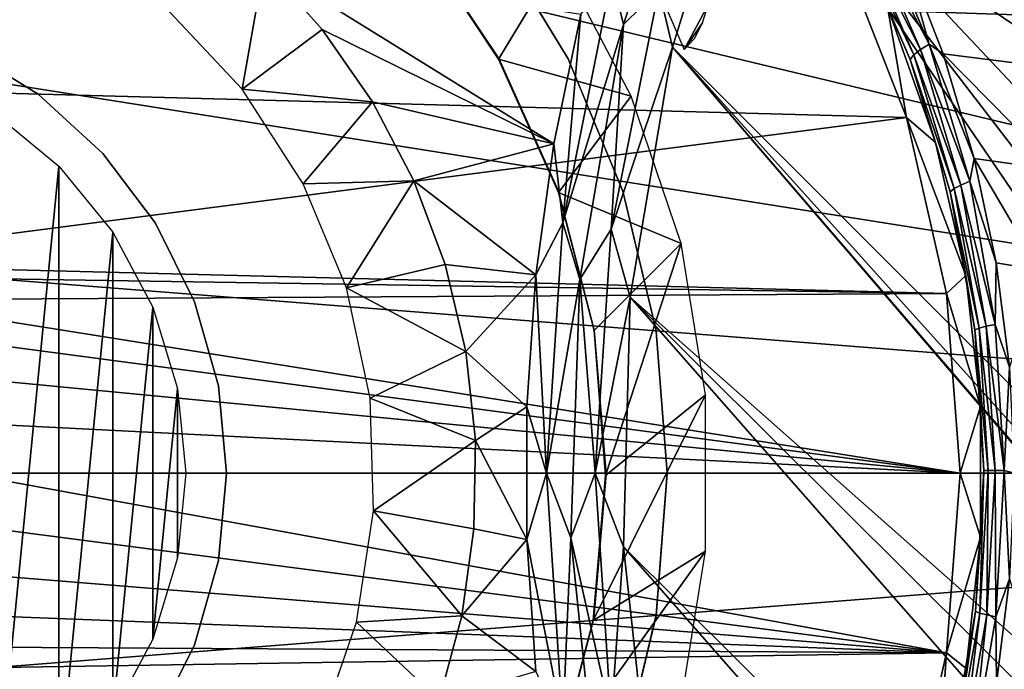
# Model space of a CAD drawing. Header units: millimetres. Extents: x -100 to 100, y -100 to 100.
# Tile 22 of 104: x -18.03 to -10.76, y -1.45 to 3.34. Entities that reach past the tile are written whole.
import ezdxf

# ---------------------------------------------------------------- set-up
doc = ezdxf.new("R2010")
doc.units = ezdxf.units.MM
doc.header["$LTSCALE"] = 52.148148
for name, color, linetype in [('108', 7, 'CONTINUOUS'), ('110', 7, 'CONTINUOUS'), ('137', 7, 'CONTINUOUS'), ('138', 7, 'CONTINUOUS'), ('178', 7, 'CONTINUOUS'), ('185', 7, 'CONTINUOUS'), ('189', 7, 'CONTINUOUS'), ('342', 7, 'CONTINUOUS'), ('343', 7, 'CONTINUOUS'), ('344', 7, 'CONTINUOUS'), ('346', 7, 'CONTINUOUS'), ('57', 7, 'CONTINUOUS'), ('58', 7, 'CONTINUOUS'), ('60', 7, 'CONTINUOUS'), ('61', 7, 'CONTINUOUS'), ('65', 7, 'CONTINUOUS'), ('67', 7, 'CONTINUOUS'), ('68', 7, 'CONTINUOUS'), ('77', 7, 'CONTINUOUS'), ('99', 7, 'CONTINUOUS')]:
    doc.layers.add(name, color=color, linetype=linetype)

msp = doc.modelspace()

# ---------------------------------------------------------------- linework, layer by layer
at = {"layer": '108', "color": 251, "linetype": 'Continuous', "true_color": 0x4c4c4c}
for points in [[(-16.9552, 3.4369, -135.1956), (-16.2236, 3.7519, -219.0444), (-16.3856, 2.8317, -135.1956), (-16.9552, 3.4369, -135.1956)], [(-16.2236, 3.7519, -219.0444), (-15.7952, 3.2721, -219.5715), (-16.3856, 2.8317, -135.1956), (-16.2236, 3.7519, -219.0444)], [(-15.7952, 3.2721, -219.5715), (-15.424, 2.7368, -220.0291), (-16.3856, 2.8317, -135.1956), (-15.7952, 3.2721, -219.5715)], [(-16.3856, 2.8317, -135.1956), (-15.424, 2.7368, -220.0291), (-15.9343, 2.1338, -135.1956), (-16.3856, 2.8317, -135.1956)], [(-15.424, 2.7368, -220.0291), (-15.1188, 2.1542, -220.4252), (-15.9343, 2.1338, -135.1956), (-15.424, 2.7368, -220.0291)], [(-15.9343, 2.1338, -135.1956), (-15.1188, 2.1542, -220.4252), (-15.6163, 1.366, -135.1956), (-15.9343, 2.1338, -135.1956)], [(-15.1188, 2.1542, -220.4252), (-14.8881, 1.5372, -220.7289), (-15.6163, 1.366, -135.1956), (-15.1188, 2.1542, -220.4252)], [(-14.8881, 1.5372, -220.7289), (-14.736, 0.8961, -220.9266), (-15.6163, 1.366, -135.1956), (-14.8881, 1.5372, -220.7289)], [(-15.6163, 1.366, -135.1956), (-14.736, 0.8961, -220.9266), (-15.4419, 0.5535, -135.1956), (-15.6163, 1.366, -135.1956)], [(-14.736, 0.8961, -220.9266), (-14.6649, 0.2419, -221.0241), (-15.4419, 0.5535, -135.1956), (-14.736, 0.8961, -220.9266)], [(-15.4419, 0.5535, -135.1956), (-14.6649, 0.2419, -221.0241), (-15.4168, -0.2772, -135.1956), (-15.4419, 0.5535, -135.1956)], [(-14.6649, 0.2419, -221.0241), (-14.6753, -0.4105, -221.0125), (-15.4168, -0.2772, -135.1956), (-14.6649, 0.2419, -221.0241)], [(-15.4168, -0.2772, -135.1956), (-14.7651, -1.0514, -220.8906), (-15.5418, -1.0988, -135.1956), (-15.4168, -0.2772, -135.1956)], [(-14.6753, -0.4105, -221.0125), (-14.7651, -1.0514, -220.8906), (-15.4168, -0.2772, -135.1956), (-14.6753, -0.4105, -221.0125)], [(-14.7651, -1.0514, -220.8906), (-14.9316, -1.6734, -220.6735), (-15.5418, -1.0988, -135.1956), (-14.7651, -1.0514, -220.8906)], [(-15.5418, -1.0988, -135.1956), (-14.9316, -1.6734, -220.6735), (-15.8129, -1.8844, -135.1956), (-15.5418, -1.0988, -135.1956)]]:
    msp.add_3dface(points, dxfattribs=at)
at = {"layer": '110', "color": 251, "linetype": 'Continuous', "true_color": 0x4c4c4c}
for points in [[(-10.8531, 8.161, -221.7), (-7.6102, 2.4636, -221.7), (-11.8679, 6.6088, -221.7), (-10.8531, 8.161, -221.7)], [(-7.1406, 3.6024, -221.7), (-7.6102, 2.4636, -221.7), (-10.8531, 8.161, -221.7), (-7.1406, 3.6024, -221.7)], [(-11.8679, 6.6088, -221.7), (-7.9001, 1.2372, -221.7), (-12.6523, 4.9418, -221.7), (-11.8679, 6.6088, -221.7)], [(-7.6102, 2.4636, -221.7), (-7.9001, 1.2372, -221.7), (-11.8679, 6.6088, -221.7), (-7.6102, 2.4636, -221.7)], [(-12.6523, 4.9418, -221.7), (-7.6125, -2.4565, -221.7), (-13.2103, 3.14, -221.7), (-12.6523, 4.9418, -221.7)], [(-7.901, -1.2367, -221.7), (-7.6125, -2.4565, -221.7), (-12.6523, 4.9418, -221.7), (-7.901, -1.2367, -221.7)], [(-7.9999, -0.0014, -221.7), (-7.901, -1.2367, -221.7), (-12.6523, 4.9418, -221.7), (-7.9999, -0.0014, -221.7)], [(-7.9001, 1.2372, -221.7), (-7.9999, -0.0014, -221.7), (-12.6523, 4.9418, -221.7), (-7.9001, 1.2372, -221.7)], [(-13.2103, 3.14, -221.7), (-5.6788, -5.6345, -221.7), (-13.5223, 1.2979, -221.7), (-13.2103, 3.14, -221.7)], [(-6.4839, -4.6774, -221.7), (-5.6788, -5.6345, -221.7), (-13.2103, 3.14, -221.7), (-6.4839, -4.6774, -221.7)], [(-7.1428, -3.5966, -221.7), (-6.4839, -4.6774, -221.7), (-13.2103, 3.14, -221.7), (-7.1428, -3.5966, -221.7)], [(-7.6125, -2.4565, -221.7), (-7.1428, -3.5966, -221.7), (-13.2103, 3.14, -221.7), (-7.6125, -2.4565, -221.7)], [(-13.5728, -0.5424, -221.7), (-13.5223, 1.2979, -221.7), (-0.4547, -13.5765, -221.7), (-13.5728, -0.5424, -221.7)], [(-13.5223, 1.2979, -221.7), (-5.6788, -5.6345, -221.7), (1.3687, -13.5155, -221.7), (-13.5223, 1.2979, -221.7)], [(-0.4547, -13.5765, -221.7), (-13.5223, 1.2979, -221.7), (1.3687, -13.5155, -221.7), (-0.4547, -13.5765, -221.7)], [(-13.3717, -2.3894, -221.7), (-13.5728, -0.5424, -221.7), (-2.2879, -13.3905, -221.7), (-13.3717, -2.3894, -221.7)], [(-2.2879, -13.3905, -221.7), (-13.5728, -0.5424, -221.7), (-0.4547, -13.5765, -221.7), (-2.2879, -13.3905, -221.7)]]:
    msp.add_3dface(points, dxfattribs=at)
at = {"layer": '137', "color": 251, "linetype": 'Continuous', "true_color": 0x4c4c4c}
for points in [[(-13.5712, 3.3072, -221.6237), (-13.6595, 3.6601, -221.5311), (-12.9945, 5.1243, -221.6237), (-13.5712, 3.3072, -221.6237)], [(-14.0204, 1.8458, -221.5311), (-13.8866, 3.3841, -221.4064), (-13.6595, 3.6601, -221.5311), (-14.0204, 1.8458, -221.5311)], [(-14.0204, 1.8458, -221.5311), (-13.6595, 3.6601, -221.5311), (-13.5712, 3.3072, -221.6237), (-14.0204, 1.8458, -221.5311)], [(-14.0852, 2.4285, -221.4064), (-13.8866, 3.3841, -221.4064), (-14.0204, 1.8458, -221.5311), (-14.0852, 2.4285, -221.4064)], [(-13.8951, 1.4285, -221.6237), (-14.0204, 1.8458, -221.5311), (-13.5712, 3.3072, -221.6237), (-13.8951, 1.4285, -221.6237)], [(-14.2181, 1.4617, -221.4064), (-14.0852, 2.4285, -221.4064), (-14.0204, 1.8458, -221.5311), (-14.2181, 1.4617, -221.4064)], [(-14.1414, 0, -221.5311), (-14.2181, 1.4617, -221.4064), (-14.0204, 1.8458, -221.5311), (-14.1414, 0, -221.5311)], [(-14.1414, 0, -221.5311), (-14.0204, 1.8458, -221.5311), (-13.8951, 1.4285, -221.6237), (-14.1414, 0, -221.5311)], [(-14.2847, 0.488, -221.4064), (-14.2181, 1.4617, -221.4064), (-14.1414, 0, -221.5311), (-14.2847, 0.488, -221.4064)], [(-13.9602, -0.4769, -221.6237), (-14.1414, 0, -221.5311), (-13.8951, 1.4285, -221.6237), (-13.9602, -0.4769, -221.6237)], [(-14.2847, -0.488, -221.4064), (-14.2847, 0.488, -221.4064), (-14.1414, 0, -221.5311), (-14.2847, -0.488, -221.4064)], [(-14.0204, -1.8458, -221.5311), (-14.2847, -0.488, -221.4064), (-14.1414, 0, -221.5311), (-14.0204, -1.8458, -221.5311)], [(-14.0204, -1.8458, -221.5311), (-14.1414, 0, -221.5311), (-13.9602, -0.4769, -221.6237), (-14.0204, -1.8458, -221.5311)], [(-14.2181, -1.4617, -221.4064), (-14.2847, -0.488, -221.4064), (-14.0204, -1.8458, -221.5311), (-14.2181, -1.4617, -221.4064)], [(-13.7652, -2.3734, -221.6237), (-14.0204, -1.8458, -221.5311), (-13.9602, -0.4769, -221.6237), (-13.7652, -2.3734, -221.6237)]]:
    msp.add_3dface(points, dxfattribs=at)
at = {"layer": '138', "color": 251, "linetype": 'Continuous', "true_color": 0x4c4c4c}
for points in [[(-13.5712, 3.3072, -221.6237), (-12.9945, 5.1243, -221.6237), (-13.311, 3.5667, -221.6807), (-13.5712, 3.3072, -221.6237)], [(-12.6523, 4.9418, -221.7), (-13.2103, 3.14, -221.7), (-13.311, 3.5667, -221.6807), (-12.6523, 4.9418, -221.7)], [(-13.311, 3.5667, -221.6807), (-13.2103, 3.14, -221.7), (-13.6626, 1.7987, -221.6807), (-13.311, 3.5667, -221.6807)], [(-13.5712, 3.3072, -221.6237), (-13.311, 3.5667, -221.6807), (-13.6626, 1.7987, -221.6807), (-13.5712, 3.3072, -221.6237)], [(-13.8951, 1.4285, -221.6237), (-13.5712, 3.3072, -221.6237), (-13.6626, 1.7987, -221.6807), (-13.8951, 1.4285, -221.6237)], [(-13.2103, 3.14, -221.7), (-13.5223, 1.2979, -221.7), (-13.6626, 1.7987, -221.6807), (-13.2103, 3.14, -221.7)], [(-13.8951, 1.4285, -221.6237), (-13.6626, 1.7987, -221.6807), (-13.7805, 0, -221.6807), (-13.8951, 1.4285, -221.6237)], [(-13.6626, 1.7987, -221.6807), (-13.5223, 1.2979, -221.7), (-13.7805, 0, -221.6807), (-13.6626, 1.7987, -221.6807)], [(-13.9602, -0.4769, -221.6237), (-13.8951, 1.4285, -221.6237), (-13.7805, 0, -221.6807), (-13.9602, -0.4769, -221.6237)], [(-13.5223, 1.2979, -221.7), (-13.5728, -0.5424, -221.7), (-13.7805, 0, -221.6807), (-13.5223, 1.2979, -221.7)], [(-13.9602, -0.4769, -221.6237), (-13.7805, 0, -221.6807), (-13.6626, -1.7987, -221.6807), (-13.9602, -0.4769, -221.6237)], [(-13.7805, 0, -221.6807), (-13.5728, -0.5424, -221.7), (-13.6626, -1.7987, -221.6807), (-13.7805, 0, -221.6807)], [(-13.7652, -2.3734, -221.6237), (-13.9602, -0.4769, -221.6237), (-13.6626, -1.7987, -221.6807), (-13.7652, -2.3734, -221.6237)], [(-13.5728, -0.5424, -221.7), (-13.3717, -2.3894, -221.7), (-13.6626, -1.7987, -221.6807), (-13.5728, -0.5424, -221.7)]]:
    msp.add_3dface(points, dxfattribs=at)
at = {"layer": '178', "color": 251, "linetype": 'Continuous', "true_color": 0x4c4c4c}
for points in [[(-13.1242, 3.1233, -219.6621), (-12.9476, 3.4518, -219.7532), (-13.5113, 4.0174, -219.0558), (-13.1242, 3.1233, -219.6621)], [(-12.9906, 3.3198, -219.7449), (-12.9476, 3.4518, -219.7532), (-13.1242, 3.1233, -219.6621), (-12.9906, 3.3198, -219.7449)], [(-13.0484, 3.205, -219.7168), (-12.9906, 3.3198, -219.7449), (-13.1242, 3.1233, -219.6621), (-13.0484, 3.205, -219.7168)]]:
    msp.add_3dface(points, dxfattribs=at)
at = {"layer": '185', "color": 251, "linetype": 'Continuous', "true_color": 0x4c4c4c}
for points in [[(-15.0776, 3.9316, -211.7), (-14.4939, 3.0531, -211.7), (-14.0457, 3.7917, -211.7), (-15.0776, 3.9316, -211.7)], [(-14.0457, 3.7917, -211.7), (-14.4939, 3.0531, -211.7), (-13.5153, 2.7799, -211.7), (-14.0457, 3.7917, -211.7)], [(-14.4939, 3.0531, -211.7), (-14.0526, 2.0682, -211.7), (-13.5153, 2.7799, -211.7), (-14.4939, 3.0531, -211.7)], [(-13.5153, 2.7799, -211.7), (-14.0526, 2.0682, -211.7), (-13.1475, 1.6934, -211.7), (-13.5153, 2.7799, -211.7)], [(-14.0526, 2.0682, -211.7), (-13.789, 1.051, -211.7), (-13.1475, 1.6934, -211.7), (-14.0526, 2.0682, -211.7)], [(-13.789, 1.051, -211.7), (-13.7052, -0.0173, -211.7), (-13.1475, 1.6934, -211.7), (-13.789, 1.051, -211.7)], [(-13.1475, 1.6934, -211.7), (-13.7052, -0.0173, -211.7), (-12.9673, 0.5784, -211.7), (-13.1475, 1.6934, -211.7)], [(-13.7052, -0.0173, -211.7), (-13.7949, -1.0851, -211.7), (-12.9673, 0.5784, -211.7), (-13.7052, -0.0173, -211.7)], [(-12.9673, 0.5784, -211.7), (-13.7949, -1.0851, -211.7), (-12.9671, -0.5757, -211.7), (-12.9673, 0.5784, -211.7)], [(-13.7949, -1.0851, -211.7), (-14.0644, -2.1009, -211.7), (-12.9671, -0.5757, -211.7), (-13.7949, -1.0851, -211.7)], [(-12.9671, -0.5757, -211.7), (-14.0644, -2.1009, -211.7), (-13.1468, -1.6908, -211.7), (-12.9671, -0.5757, -211.7)]]:
    msp.add_3dface(points, dxfattribs=at)
at = {"layer": '189', "color": 251, "linetype": 'Continuous', "true_color": 0x4c4c4c}
for points in [[(-14.4908, 3.0561, -124.7), (-15.0776, 3.9316, -211.7), (-15.0842, 3.9403, -124.7), (-14.4908, 3.0561, -124.7)], [(-14.4939, 3.0531, -211.7), (-15.0776, 3.9316, -211.7), (-14.4908, 3.0561, -124.7), (-14.4939, 3.0531, -211.7)], [(-14.0548, 2.0845, -124.7), (-14.4939, 3.0531, -211.7), (-14.4908, 3.0561, -124.7), (-14.0548, 2.0845, -124.7)], [(-14.0526, 2.0682, -211.7), (-14.4939, 3.0531, -211.7), (-14.0548, 2.0845, -124.7), (-14.0526, 2.0682, -211.7)], [(-13.7886, 1.0532, -124.7), (-14.0526, 2.0682, -211.7), (-14.0548, 2.0845, -124.7), (-13.7886, 1.0532, -124.7)], [(-13.789, 1.051, -211.7), (-14.0526, 2.0682, -211.7), (-13.7886, 1.0532, -124.7), (-13.789, 1.051, -211.7)], [(-13.6999, -0.0082, -124.7), (-13.789, 1.051, -211.7), (-13.7886, 1.0532, -124.7), (-13.6999, -0.0082, -124.7)], [(-13.7052, -0.0173, -211.7), (-13.789, 1.051, -211.7), (-13.6999, -0.0082, -124.7), (-13.7052, -0.0173, -211.7)], [(-13.7949, -1.0851, -211.7), (-13.7052, -0.0173, -211.7), (-13.7914, -1.0694, -124.7), (-13.7949, -1.0851, -211.7)], [(-13.7914, -1.0694, -124.7), (-13.7052, -0.0173, -211.7), (-13.6999, -0.0082, -124.7), (-13.7914, -1.0694, -124.7)], [(-14.0644, -2.1009, -211.7), (-13.7949, -1.0851, -211.7), (-14.0603, -2.1002, -124.7), (-14.0644, -2.1009, -211.7)], [(-14.0603, -2.1002, -124.7), (-13.7949, -1.0851, -211.7), (-13.7914, -1.0694, -124.7), (-14.0603, -2.1002, -124.7)]]:
    msp.add_3dface(points, dxfattribs=at)
at = {"layer": '342', "linetype": 'Continuous'}
for points in [[(-17.7372, 2.2627, -138.7), (-18.2222, -2.6607, -138.7), (-18.2222, 2.6607, -138.7), (-17.7372, 2.2627, -138.7)], [(-17.7372, -2.2627, -138.7), (-18.2222, -2.6607, -138.7), (-17.7372, 2.2627, -138.7), (-17.7372, -2.2627, -138.7)], [(-17.3393, 1.7778, -138.7), (-17.7372, -2.2627, -138.7), (-17.7372, 2.2627, -138.7), (-17.3393, 1.7778, -138.7)], [(-17.3393, -1.7778, -138.7), (-17.7372, -2.2627, -138.7), (-17.3393, 1.7778, -138.7), (-17.3393, -1.7778, -138.7)], [(-17.0436, 1.2246, -138.7), (-17.3393, -1.7778, -138.7), (-17.3393, 1.7778, -138.7), (-17.0436, 1.2246, -138.7)], [(-17.0436, -1.2246, -138.7), (-17.3393, -1.7778, -138.7), (-17.0436, 1.2246, -138.7), (-17.0436, -1.2246, -138.7)], [(-16.8615, 0.6243, -138.7), (-17.0436, -1.2246, -138.7), (-17.0436, 1.2246, -138.7), (-16.8615, 0.6243, -138.7)], [(-16.8615, -0.6243, -138.7), (-17.0436, -1.2246, -138.7), (-16.8615, 0.6243, -138.7), (-16.8615, -0.6243, -138.7)], [(-16.8, 0, -138.7), (-16.8615, -0.6243, -138.7), (-16.8615, 0.6243, -138.7), (-16.8, 0, -138.7)]]:
    msp.add_3dface(points, dxfattribs=at)
at = {"layer": '343', "linetype": 'Continuous'}
for points in [[(-17.8908, 2.7931, -138.4), (-18.4399, 3.1331, -138.4), (-17.8908, 2.7931, -134.7), (-17.8908, 2.7931, -138.4)], [(-17.8908, 2.7931, -134.7), (-18.4399, 3.1331, -138.4), (-18.4399, 3.1331, -134.7), (-17.8908, 2.7931, -134.7)], [(-17.4135, 2.3579, -138.4), (-17.8908, 2.7931, -138.4), (-17.4135, 2.3579, -134.7), (-17.4135, 2.3579, -138.4)], [(-17.4135, 2.3579, -134.7), (-17.8908, 2.7931, -138.4), (-17.8908, 2.7931, -134.7), (-17.4135, 2.3579, -134.7)], [(-17.0242, 1.8425, -138.4), (-17.4135, 2.3579, -138.4), (-17.0242, 1.8425, -134.7), (-17.0242, 1.8425, -138.4)], [(-17.0242, 1.8425, -134.7), (-17.4135, 2.3579, -138.4), (-17.4135, 2.3579, -134.7), (-17.0242, 1.8425, -134.7)], [(-16.7363, 1.2643, -138.4), (-17.0242, 1.8425, -138.4), (-16.7363, 1.2643, -134.7), (-16.7363, 1.2643, -138.4)], [(-16.7363, 1.2643, -134.7), (-17.0242, 1.8425, -138.4), (-17.0242, 1.8425, -134.7), (-16.7363, 1.2643, -134.7)], [(-16.5596, 0.6431, -138.4), (-16.7363, 1.2643, -138.4), (-16.5596, 0.6431, -134.7), (-16.5596, 0.6431, -138.4)], [(-16.5596, 0.6431, -134.7), (-16.7363, 1.2643, -138.4), (-16.7363, 1.2643, -134.7), (-16.5596, 0.6431, -134.7)], [(-16.5, 0, -138.4), (-16.5596, 0.6431, -138.4), (-16.5, 0, -134.7), (-16.5, 0, -138.4)], [(-16.5, 0, -134.7), (-16.5596, 0.6431, -138.4), (-16.5596, 0.6431, -134.7), (-16.5, 0, -134.7)]]:
    msp.add_3dface(points, dxfattribs=at)
at = {"layer": '344', "linetype": 'Continuous'}
for points in [[(-16.5, 0, -138.4), (-16.5, 0, -134.7), (-16.5596, -0.6431, -134.7), (-16.5, 0, -138.4)], [(-16.5596, -0.6431, -138.4), (-16.5, 0, -138.4), (-16.5596, -0.6431, -134.7), (-16.5596, -0.6431, -138.4)], [(-16.7363, -1.2643, -138.4), (-16.5596, -0.6431, -138.4), (-16.7363, -1.2643, -134.7), (-16.7363, -1.2643, -138.4)], [(-16.7363, -1.2643, -134.7), (-16.5596, -0.6431, -138.4), (-16.5596, -0.6431, -134.7), (-16.7363, -1.2643, -134.7)], [(-17.0242, -1.8425, -138.4), (-16.7363, -1.2643, -138.4), (-17.0242, -1.8425, -134.7), (-17.0242, -1.8425, -138.4)], [(-17.0242, -1.8425, -134.7), (-16.7363, -1.2643, -138.4), (-16.7363, -1.2643, -134.7), (-17.0242, -1.8425, -134.7)]]:
    msp.add_3dface(points, dxfattribs=at)
at = {"layer": '346', "color": 251, "linetype": 'Continuous', "true_color": 0x4c4c4c}
for points in [[(89.9504, 0, -106.6), (-89.9504, 0, -106.6), (-89.7457, 6.033, -106.6), (89.9504, 0, -106.6)], [(89.7423, 6.0696, -106.6), (89.9504, 0, -106.6), (-89.7457, 6.033, -106.6), (89.7423, 6.0696, -106.6)], [(-89.7423, -6.0696, -106.6), (-89.9504, 0, -106.6), (89.7457, -6.033, -106.6), (-89.7423, -6.0696, -106.6)], [(89.7457, -6.033, -106.6), (-89.9504, 0, -106.6), (89.9504, 0, -106.6), (89.7457, -6.033, -106.6)]]:
    msp.add_3dface(points, dxfattribs=at)
at = {"layer": '57', "color": 251, "linetype": 'Continuous', "true_color": 0x4c4c4c}
for points in [[(-11.2137, 3.0907, -115.3915), (-11.515, 3.863, -115.6231), (-10.1853, 2.9622, -114.9299), (-11.2137, 3.0907, -115.3915)], [(-10.1853, 2.9622, -114.9299), (-11.515, 3.863, -115.6231), (-9.9504, 3.6749, -114.9299), (-10.1853, 2.9622, -114.9299)], [(-10.985, 2.3201, -115.2092), (-11.2137, 3.0907, -115.3915), (-10.3693, 2.2347, -114.9299), (-10.985, 2.3201, -115.2092)], [(-10.3693, 2.2347, -114.9299), (-11.2137, 3.0907, -115.3915), (-10.1853, 2.9622, -114.9299), (-10.3693, 2.2347, -114.9299)], [(-10.8228, 1.5514, -115.0768), (-10.985, 2.3201, -115.2092), (-10.5013, 1.4961, -114.9299), (-10.8228, 1.5514, -115.0768)], [(-10.5013, 1.4961, -114.9299), (-10.985, 2.3201, -115.2092), (-10.3693, 2.2347, -114.9299), (-10.5013, 1.4961, -114.9299)], [(-10.7252, 0.7812, -114.9958), (-10.8228, 1.5514, -115.0768), (-10.5013, 1.4961, -114.9299), (-10.7252, 0.7812, -114.9958)]]:
    msp.add_3dface(points, dxfattribs=at)
at = {"layer": '58', "color": 251, "linetype": 'Continuous', "true_color": 0x4c4c4c}
msp.add_3dface([(-10.725, -0.779, -114.9956), (-10.5013, -1.4961, -114.9299), (-10.8221, -1.5484, -115.0763), (-10.725, -0.779, -114.9956)], dxfattribs=at)
at = {"layer": '60', "color": 251, "linetype": 'Continuous', "true_color": 0x4c4c4c}
for points in [[(-11.9697, 3.8607, -120), (-11.6248, 3.4375, -115.9026), (-11.4843, 2.6215, -120), (-11.9697, 3.8607, -120)], [(-11.6248, 3.4375, -115.9026), (-11.2706, 2.4369, -115.6182), (-11.4843, 2.6215, -120), (-11.6248, 3.4375, -115.9026)], [(-11.2706, 2.4369, -115.6182), (-11.0483, 1.4584, -115.4286), (-11.4843, 2.6215, -120), (-11.2706, 2.4369, -115.6182)], [(-11.4843, 2.6215, -120), (-11.0483, 1.4584, -115.4286), (-11.1891, 1.3251, -120), (-11.4843, 2.6215, -120)], [(-11.0483, 1.4584, -115.4286), (-10.9402, 0.4917, -115.3313), (-11.1891, 1.3251, -120), (-11.0483, 1.4584, -115.4286)], [(-11.1891, 1.3251, -120), (-10.9402, 0.4917, -115.3313), (-11.0901, 0, -120), (-11.1891, 1.3251, -120)], [(-10.9402, 0.4917, -115.3313), (-10.9391, -0.4715, -115.3303), (-11.0901, 0, -120), (-10.9402, 0.4917, -115.3313)], [(-11.0901, 0, -120), (-10.9391, -0.4715, -115.3303), (-11.1891, -1.3251, -120), (-11.0901, 0, -120)], [(-10.9391, -0.4715, -115.3303), (-11.045, -1.4389, -115.4258), (-11.1891, -1.3251, -120), (-10.9391, -0.4715, -115.3303)], [(-11.1891, -1.3251, -120), (-11.2654, -2.4187, -115.6139), (-11.4843, -2.6215, -120), (-11.1891, -1.3251, -120)], [(-11.045, -1.4389, -115.4258), (-11.2654, -2.4187, -115.6139), (-11.1891, -1.3251, -120), (-11.045, -1.4389, -115.4258)]]:
    msp.add_3dface(points, dxfattribs=at)
at = {"layer": '61', "color": 251, "linetype": 'Continuous', "true_color": 0x4c4c4c}
for points in [[(-11.3169, 3.1636, -115.4565), (-11.7861, 4.0606, -115.8199), (-11.7221, 4.1143, -115.7603), (-11.3169, 3.1636, -115.4565)], [(-11.515, 3.863, -115.6231), (-11.3169, 3.1636, -115.4565), (-11.7221, 4.1143, -115.7603), (-11.515, 3.863, -115.6231)], [(-11.4306, 3.083, -115.5955), (-11.8539, 3.966, -115.9887), (-11.8315, 4.0095, -115.8986), (-11.4306, 3.083, -115.5955)], [(-11.3825, 3.1226, -115.5174), (-11.8315, 4.0095, -115.8986), (-11.7861, 4.0606, -115.8199), (-11.3825, 3.1226, -115.5174)], [(-11.4306, 3.083, -115.5955), (-11.8315, 4.0095, -115.8986), (-11.3825, 3.1226, -115.5174), (-11.4306, 3.083, -115.5955)], [(-11.3825, 3.1226, -115.5174), (-11.7861, 4.0606, -115.8199), (-11.3169, 3.1636, -115.4565), (-11.3825, 3.1226, -115.5174)], [(-11.457, 3.0486, -115.6838), (-11.6248, 3.4375, -115.9026), (-11.8539, 3.966, -115.9887), (-11.457, 3.0486, -115.6838)], [(-11.457, 3.0486, -115.6838), (-11.8539, 3.966, -115.9887), (-11.4306, 3.083, -115.5955), (-11.457, 3.0486, -115.6838)], [(-11.515, 3.863, -115.6231), (-11.2137, 3.0907, -115.3915), (-11.3169, 3.1636, -115.4565), (-11.515, 3.863, -115.6231)], [(-11.2706, 2.4369, -115.6182), (-11.6248, 3.4375, -115.9026), (-11.457, 3.0486, -115.6838), (-11.2706, 2.4369, -115.6182)], [(-11.0171, 2.1525, -115.2201), (-11.3825, 3.1226, -115.5174), (-11.3169, 3.1636, -115.4565), (-11.0171, 2.1525, -115.2201)], [(-11.2137, 3.0907, -115.3915), (-10.985, 2.3201, -115.2092), (-11.3169, 3.1636, -115.4565), (-11.2137, 3.0907, -115.3915)], [(-10.985, 2.3201, -115.2092), (-11.0171, 2.1525, -115.2201), (-11.3169, 3.1636, -115.4565), (-10.985, 2.3201, -115.2092)], [(-11.1335, 2.0975, -115.3595), (-11.457, 3.0486, -115.6838), (-11.4306, 3.083, -115.5955), (-11.1335, 2.0975, -115.3595)], [(-11.0835, 2.1245, -115.2819), (-11.4306, 3.083, -115.5955), (-11.3825, 3.1226, -115.5174), (-11.0835, 2.1245, -115.2819)], [(-11.1335, 2.0975, -115.3595), (-11.4306, 3.083, -115.5955), (-11.0835, 2.1245, -115.2819), (-11.1335, 2.0975, -115.3595)], [(-11.0835, 2.1245, -115.2819), (-11.3825, 3.1226, -115.5174), (-11.0171, 2.1525, -115.2201), (-11.0835, 2.1245, -115.2819)], [(-11.1627, 2.0738, -115.4464), (-11.2706, 2.4369, -115.6182), (-11.457, 3.0486, -115.6838), (-11.1627, 2.0738, -115.4464)], [(-11.1627, 2.0738, -115.4464), (-11.457, 3.0486, -115.6838), (-11.1335, 2.0975, -115.3595), (-11.1627, 2.0738, -115.4464)], [(-11.0483, 1.4584, -115.4286), (-11.2706, 2.4369, -115.6182), (-11.1627, 2.0738, -115.4464), (-11.0483, 1.4584, -115.4286)], [(-10.985, 2.3201, -115.2092), (-10.8228, 1.5514, -115.0768), (-11.0171, 2.1525, -115.2201), (-10.985, 2.3201, -115.2092)], [(-10.8976, 1.0829, -115.1293), (-11.1335, 2.0975, -115.3595), (-11.0835, 2.1245, -115.2819), (-10.8976, 1.0829, -115.1293)], [(-10.8309, 1.0973, -115.0668), (-11.0835, 2.1245, -115.2819), (-11.0171, 2.1525, -115.2201), (-10.8309, 1.0973, -115.0668)], [(-10.8976, 1.0829, -115.1293), (-11.0835, 2.1245, -115.2819), (-10.8309, 1.0973, -115.0668), (-10.8976, 1.0829, -115.1293)], [(-10.8228, 1.5514, -115.0768), (-10.8309, 1.0973, -115.0668), (-11.0171, 2.1525, -115.2201), (-10.8228, 1.5514, -115.0768)], [(-10.9485, 1.0691, -115.2066), (-11.1627, 2.0738, -115.4464), (-11.1335, 2.0975, -115.3595), (-10.9485, 1.0691, -115.2066)], [(-10.9796, 1.057, -115.2925), (-11.0483, 1.4584, -115.4286), (-11.1627, 2.0738, -115.4464), (-10.9796, 1.057, -115.2925)], [(-10.9796, 1.057, -115.2925), (-11.1627, 2.0738, -115.4464), (-10.9485, 1.0691, -115.2066), (-10.9796, 1.057, -115.2925)], [(-10.9485, 1.0691, -115.2066), (-11.1335, 2.0975, -115.3595), (-10.8976, 1.0829, -115.1293), (-10.9485, 1.0691, -115.2066)], [(-10.8228, 1.5514, -115.0768), (-10.7252, 0.7812, -114.9958), (-10.8309, 1.0973, -115.0668), (-10.8228, 1.5514, -115.0768)], [(-10.9402, 0.4917, -115.3313), (-11.0483, 1.4584, -115.4286), (-10.9796, 1.057, -115.2925), (-10.9402, 0.4917, -115.3313)], [(-10.7653, 0.0199, -115.0112), (-10.8976, 1.0829, -115.1293), (-10.8309, 1.0973, -115.0668), (-10.7653, 0.0199, -115.0112)], [(-10.7252, 0.7812, -114.9958), (-10.7653, 0.0199, -115.0112), (-10.8309, 1.0973, -115.0668), (-10.7252, 0.7812, -114.9958)], [(-10.8832, 0.0194, -115.151), (-10.9796, 1.057, -115.2925), (-10.9485, 1.0691, -115.2066), (-10.8832, 0.0194, -115.151)], [(-10.9151, 0.0191, -115.2367), (-10.9402, 0.4917, -115.3313), (-10.9796, 1.057, -115.2925), (-10.9151, 0.0191, -115.2367)], [(-10.9151, 0.0191, -115.2367), (-10.9796, 1.057, -115.2925), (-10.8832, 0.0194, -115.151), (-10.9151, 0.0191, -115.2367)], [(-10.8319, 0.0196, -115.0738), (-10.9485, 1.0691, -115.2066), (-10.8976, 1.0829, -115.1293), (-10.8319, 0.0196, -115.0738)], [(-10.8832, 0.0194, -115.151), (-10.9485, 1.0691, -115.2066), (-10.8319, 0.0196, -115.0738), (-10.8832, 0.0194, -115.151)], [(-10.8319, 0.0196, -115.0738), (-10.8976, 1.0829, -115.1293), (-10.7653, 0.0199, -115.0112), (-10.8319, 0.0196, -115.0738)], [(-10.7252, 0.7812, -114.9958), (-10.691, 0, -114.9676), (-10.7653, 0.0199, -115.0112), (-10.7252, 0.7812, -114.9958)], [(-10.9391, -0.4715, -115.3303), (-10.9402, 0.4917, -115.3313), (-10.9151, 0.0191, -115.2367), (-10.9391, -0.4715, -115.3303)], [(-10.975, -1.0193, -115.2886), (-10.9391, -0.4715, -115.3303), (-10.9151, 0.0191, -115.2367), (-10.975, -1.0193, -115.2886)], [(-10.975, -1.0193, -115.2886), (-10.9151, 0.0191, -115.2367), (-10.9438, -1.031, -115.2027), (-10.975, -1.0193, -115.2886)], [(-10.9438, -1.031, -115.2027), (-10.9151, 0.0191, -115.2367), (-10.8832, 0.0194, -115.151), (-10.9438, -1.031, -115.2027)], [(-10.9438, -1.031, -115.2027), (-10.8832, 0.0194, -115.151), (-10.8929, -1.0444, -115.1254), (-10.9438, -1.031, -115.2027)], [(-10.8929, -1.0444, -115.1254), (-10.8832, 0.0194, -115.151), (-10.8319, 0.0196, -115.0738), (-10.8929, -1.0444, -115.1254)], [(-10.8929, -1.0444, -115.1254), (-10.8319, 0.0196, -115.0738), (-10.8262, -1.0582, -115.063), (-10.8929, -1.0444, -115.1254)], [(-10.8262, -1.0582, -115.063), (-10.8319, 0.0196, -115.0738), (-10.7653, 0.0199, -115.0112), (-10.8262, -1.0582, -115.063)], [(-10.725, -0.779, -114.9956), (-10.8262, -1.0582, -115.063), (-10.7653, 0.0199, -115.0112), (-10.725, -0.779, -114.9956)], [(-10.691, 0, -114.9676), (-10.725, -0.779, -114.9956), (-10.7653, 0.0199, -115.0112), (-10.691, 0, -114.9676)], [(-11.045, -1.4389, -115.4258), (-10.9391, -0.4715, -115.3303), (-10.975, -1.0193, -115.2886), (-11.045, -1.4389, -115.4258)], [(-10.725, -0.779, -114.9956), (-10.8221, -1.5484, -115.0763), (-10.8262, -1.0582, -115.063), (-10.725, -0.779, -114.9956)], [(-11.1547, -2.0398, -115.4398), (-11.045, -1.4389, -115.4258), (-10.975, -1.0193, -115.2886), (-11.1547, -2.0398, -115.4398)], [(-11.1547, -2.0398, -115.4398), (-10.975, -1.0193, -115.2886), (-11.1254, -2.0632, -115.353), (-11.1547, -2.0398, -115.4398)], [(-11.1254, -2.0632, -115.353), (-10.975, -1.0193, -115.2886), (-10.9438, -1.031, -115.2027), (-11.1254, -2.0632, -115.353)], [(-11.1254, -2.0632, -115.353), (-10.9438, -1.031, -115.2027), (-11.0754, -2.0898, -115.2753), (-11.1254, -2.0632, -115.353)], [(-11.0754, -2.0898, -115.2753), (-10.9438, -1.031, -115.2027), (-10.8929, -1.0444, -115.1254), (-11.0754, -2.0898, -115.2753)], [(-11.0754, -2.0898, -115.2753), (-10.8929, -1.0444, -115.1254), (-11.009, -2.1173, -115.2135), (-11.0754, -2.0898, -115.2753)], [(-11.009, -2.1173, -115.2135), (-10.8929, -1.0444, -115.1254), (-10.8262, -1.0582, -115.063), (-11.009, -2.1173, -115.2135)], [(-10.8221, -1.5484, -115.0763), (-11.009, -2.1173, -115.2135), (-10.8262, -1.0582, -115.063), (-10.8221, -1.5484, -115.0763)], [(-11.2654, -2.4187, -115.6139), (-11.045, -1.4389, -115.4258), (-11.1547, -2.0398, -115.4398), (-11.2654, -2.4187, -115.6139)]]:
    msp.add_3dface(points, dxfattribs=at)
at = {"layer": '65', "color": 251, "linetype": 'Continuous', "true_color": 0x4c4c4c}
for points in [[(-23.9051, 5.8929, -120), (-11.9697, 3.8607, -120), (-24.4411, 2.9702, -120), (-23.9051, 5.8929, -120)], [(-11.9697, 3.8607, -120), (-11.4843, 2.6215, -120), (-24.4411, 2.9702, -120), (-11.9697, 3.8607, -120)], [(-24.4411, 2.9702, -120), (-11.4843, 2.6215, -120), (-19.8123, 1.5426, -120), (-24.4411, 2.9702, -120)], [(-11.4843, 2.6215, -120), (-11.1891, 1.3251, -120), (-19.8123, 1.5426, -120), (-11.4843, 2.6215, -120)], [(-19.8123, 1.5426, -120), (-11.1891, 1.3251, -120), (-19.4484, 1.4527, -120), (-19.8123, 1.5426, -120)], [(-19.4484, 1.4527, -120), (-11.1891, 1.3251, -120), (-19.1171, 1.2786, -120), (-19.4484, 1.4527, -120)], [(-11.1891, 1.3251, -120), (-11.0901, 0, -120), (-19.1171, 1.2786, -120), (-11.1891, 1.3251, -120)], [(-19.1171, 1.2786, -120), (-11.0901, 0, -120), (-18.8371, 1.0304, -120), (-19.1171, 1.2786, -120)], [(-18.8371, 1.0304, -120), (-11.0901, 0, -120), (-18.6244, 0.7225, -120), (-18.8371, 1.0304, -120)], [(-18.6244, 0.7225, -120), (-11.0901, 0, -120), (-18.4914, 0.3728, -120), (-18.6244, 0.7225, -120)], [(-18.4914, 0.3728, -120), (-11.0901, 0, -120), (-18.446, 0, -120), (-18.4914, 0.3728, -120)], [(-18.446, 0, -120), (-11.1891, -1.3251, -120), (-18.4914, -0.3728, -120), (-18.446, 0, -120)], [(-11.0901, 0, -120), (-11.1891, -1.3251, -120), (-18.446, 0, -120), (-11.0901, 0, -120)], [(-18.4914, -0.3728, -120), (-11.1891, -1.3251, -120), (-18.6244, -0.7225, -120), (-18.4914, -0.3728, -120)], [(-18.6244, -0.7225, -120), (-11.1891, -1.3251, -120), (-18.8371, -1.0304, -120), (-18.6244, -0.7225, -120)], [(-18.8371, -1.0304, -120), (-11.1891, -1.3251, -120), (-19.1171, -1.2786, -120), (-18.8371, -1.0304, -120)], [(-19.1171, -1.2786, -120), (-11.1891, -1.3251, -120), (-19.4484, -1.4527, -120), (-19.1171, -1.2786, -120)], [(-11.1891, -1.3251, -120), (-11.4843, -2.6215, -120), (-19.4484, -1.4527, -120), (-11.1891, -1.3251, -120)]]:
    msp.add_3dface(points, dxfattribs=at)
at = {"layer": '67', "color": 251, "linetype": 'Continuous', "true_color": 0x4c4c4c}
for points in [[(-19.7971, -1.5581, -103.0793), (0, 0, -103), (-19.8583, 0, -103.0793), (-19.7971, -1.5581, -103.0793)], [(-19.6139, -3.1065, -103.0793), (0, 0, -103), (-19.7971, -1.5581, -103.0793), (-19.6139, -3.1065, -103.0793)], [(-19.3097, -4.6358, -103.0793), (0, 0, -103), (-19.6139, -3.1065, -103.0793), (-19.3097, -4.6358, -103.0793)], [(-18.8864, -6.1366, -103.0793), (0, 0, -103), (-19.3097, -4.6358, -103.0793), (-18.8864, -6.1366, -103.0793)], [(-18.3467, -7.5995, -103.0793), (0, 0, -103), (-18.8864, -6.1366, -103.0793), (-18.3467, -7.5995, -103.0793)], [(-17.6939, -9.0155, -103.0793), (0, 0, -103), (-18.3467, -7.5995, -103.0793), (-17.6939, -9.0155, -103.0793)], [(-16.932, -10.376, -103.0793), (0, 0, -103), (-17.6939, -9.0155, -103.0793), (-16.932, -10.376, -103.0793)], [(-16.0657, -11.6724, -103.0793), (0, 0, -103), (-16.932, -10.376, -103.0793), (-16.0657, -11.6724, -103.0793)], [(-15.1004, -12.897, -103.0793), (0, 0, -103), (-16.0657, -11.6724, -103.0793), (-15.1004, -12.897, -103.0793)], [(-14.042, -14.042, -103.0793), (0, 0, -103), (-15.1004, -12.897, -103.0793), (-14.042, -14.042, -103.0793)], [(-12.897, -15.1004, -103.0793), (0, 0, -103), (-14.042, -14.042, -103.0793), (-12.897, -15.1004, -103.0793)], [(-11.6724, -16.0657, -103.0793), (0, 0, -103), (-12.897, -15.1004, -103.0793), (-11.6724, -16.0657, -103.0793)], [(-10.376, -16.932, -103.0793), (0, 0, -103), (-11.6724, -16.0657, -103.0793), (-10.376, -16.932, -103.0793)]]:
    msp.add_3dface(points, dxfattribs=at)
at = {"layer": '68', "color": 251, "linetype": 'Continuous', "true_color": 0x4c4c4c}
for points in [[(-11.6724, 16.0657, -103.0793), (0, 0, -103), (-10.376, 16.932, -103.0793), (-11.6724, 16.0657, -103.0793)], [(-12.897, 15.1004, -103.0793), (0, 0, -103), (-11.6724, 16.0657, -103.0793), (-12.897, 15.1004, -103.0793)], [(-14.042, 14.042, -103.0793), (0, 0, -103), (-12.897, 15.1004, -103.0793), (-14.042, 14.042, -103.0793)], [(-15.1004, 12.897, -103.0793), (0, 0, -103), (-14.042, 14.042, -103.0793), (-15.1004, 12.897, -103.0793)], [(-16.0657, 11.6724, -103.0793), (0, 0, -103), (-15.1004, 12.897, -103.0793), (-16.0657, 11.6724, -103.0793)], [(-16.932, 10.376, -103.0793), (0, 0, -103), (-16.0657, 11.6724, -103.0793), (-16.932, 10.376, -103.0793)], [(-17.6939, 9.0155, -103.0793), (0, 0, -103), (-16.932, 10.376, -103.0793), (-17.6939, 9.0155, -103.0793)], [(-18.3467, 7.5995, -103.0793), (0, 0, -103), (-17.6939, 9.0155, -103.0793), (-18.3467, 7.5995, -103.0793)], [(-18.8864, 6.1366, -103.0793), (0, 0, -103), (-18.3467, 7.5995, -103.0793), (-18.8864, 6.1366, -103.0793)], [(-19.3097, 4.6358, -103.0793), (0, 0, -103), (-18.8864, 6.1366, -103.0793), (-19.3097, 4.6358, -103.0793)], [(-19.6139, 3.1065, -103.0793), (0, 0, -103), (-19.3097, 4.6358, -103.0793), (-19.6139, 3.1065, -103.0793)], [(-19.7971, 1.5581, -103.0793), (0, 0, -103), (-19.6139, 3.1065, -103.0793), (-19.7971, 1.5581, -103.0793)], [(-19.8583, 0, -103.0793), (0, 0, -103), (-19.7971, 1.5581, -103.0793), (-19.8583, 0, -103.0793)]]:
    msp.add_3dface(points, dxfattribs=at)
at = {"layer": '77', "color": 250, "linetype": 'Continuous', "true_color": 0x333333}
for points in [[(-13.9809, 3.055, -126.0221), (-14.5317, 3.9573, -126.0221), (-14.5225, 3.9446, -121.0221), (-13.9809, 3.055, -126.0221)], [(-13.9748, 3.0429, -121.0221), (-13.9809, 3.055, -126.0221), (-14.5225, 3.9446, -121.0221), (-13.9748, 3.0429, -121.0221)], [(-13.578, 2.0784, -126.0221), (-13.9809, 3.055, -126.0221), (-13.9748, 3.0429, -121.0221), (-13.578, 2.0784, -126.0221)], [(-13.5748, 2.0687, -121.0221), (-13.578, 2.0784, -126.0221), (-13.9748, 3.0429, -121.0221), (-13.5748, 2.0687, -121.0221)], [(-13.3326, 1.0528, -126.0221), (-13.578, 2.0784, -126.0221), (-13.5748, 2.0687, -121.0221), (-13.3326, 1.0528, -126.0221)], [(-13.3314, 1.0453, -121.0221), (-13.3326, 1.0528, -126.0221), (-13.5748, 2.0687, -121.0221), (-13.3314, 1.0453, -121.0221)], [(-13.25, 0.0034, -126.0221), (-13.3326, 1.0528, -126.0221), (-13.3314, 1.0453, -121.0221), (-13.25, 0.0034, -126.0221)], [(-13.25, -0.0034, -121.0221), (-13.25, 0.0034, -126.0221), (-13.3314, 1.0453, -121.0221), (-13.25, -0.0034, -121.0221)], [(-13.3314, -1.0453, -126.0221), (-13.25, 0.0034, -126.0221), (-13.25, -0.0034, -121.0221), (-13.3314, -1.0453, -126.0221)], [(-13.3326, -1.0528, -121.0221), (-13.3314, -1.0453, -126.0221), (-13.25, -0.0034, -121.0221), (-13.3326, -1.0528, -121.0221)], [(-13.578, -2.0784, -121.0221), (-13.5748, -2.0687, -126.0221), (-13.3326, -1.0528, -121.0221), (-13.578, -2.0784, -121.0221)], [(-13.5748, -2.0687, -126.0221), (-13.3314, -1.0453, -126.0221), (-13.3326, -1.0528, -121.0221), (-13.5748, -2.0687, -126.0221)]]:
    msp.add_3dface(points, dxfattribs=at)
at = {"layer": '99', "color": 251, "linetype": 'Continuous', "true_color": 0x4c4c4c}
for points in [[(-13.8866, 3.3841, -221.4064), (-14.0852, 2.4285, -221.4064), (-16.2236, 3.7519, -219.0444), (-13.8866, 3.3841, -221.4064)], [(-16.2236, 3.7519, -219.0444), (-14.0852, 2.4285, -221.4064), (-15.7952, 3.2721, -219.5715), (-16.2236, 3.7519, -219.0444)], [(-15.7952, 3.2721, -219.5715), (-14.0852, 2.4285, -221.4064), (-15.424, 2.7368, -220.0291), (-15.7952, 3.2721, -219.5715)], [(-15.424, 2.7368, -220.0291), (-14.0852, 2.4285, -221.4064), (-15.1188, 2.1542, -220.4252), (-15.424, 2.7368, -220.0291)], [(-14.0852, 2.4285, -221.4064), (-14.2181, 1.4617, -221.4064), (-15.1188, 2.1542, -220.4252), (-14.0852, 2.4285, -221.4064)], [(-15.1188, 2.1542, -220.4252), (-14.2181, 1.4617, -221.4064), (-14.8881, 1.5372, -220.7289), (-15.1188, 2.1542, -220.4252)], [(-14.8881, 1.5372, -220.7289), (-14.2181, 1.4617, -221.4064), (-14.736, 0.8961, -220.9266), (-14.8881, 1.5372, -220.7289)], [(-14.2181, 1.4617, -221.4064), (-14.2847, 0.488, -221.4064), (-14.736, 0.8961, -220.9266), (-14.2181, 1.4617, -221.4064)], [(-14.736, 0.8961, -220.9266), (-14.2847, 0.488, -221.4064), (-14.6649, 0.2419, -221.0241), (-14.736, 0.8961, -220.9266)], [(-14.2847, 0.488, -221.4064), (-14.2847, -0.488, -221.4064), (-14.6649, 0.2419, -221.0241), (-14.2847, 0.488, -221.4064)], [(-14.6649, 0.2419, -221.0241), (-14.2847, -0.488, -221.4064), (-14.6753, -0.4105, -221.0125), (-14.6649, 0.2419, -221.0241)], [(-14.6753, -0.4105, -221.0125), (-14.2847, -0.488, -221.4064), (-14.7651, -1.0514, -220.8906), (-14.6753, -0.4105, -221.0125)], [(-14.2847, -0.488, -221.4064), (-14.2181, -1.4617, -221.4064), (-14.7651, -1.0514, -220.8906), (-14.2847, -0.488, -221.4064)], [(-14.7651, -1.0514, -220.8906), (-14.2181, -1.4617, -221.4064), (-14.9316, -1.6734, -220.6735), (-14.7651, -1.0514, -220.8906)]]:
    msp.add_3dface(points, dxfattribs=at)

doc.saveas('drawing.dxf')
